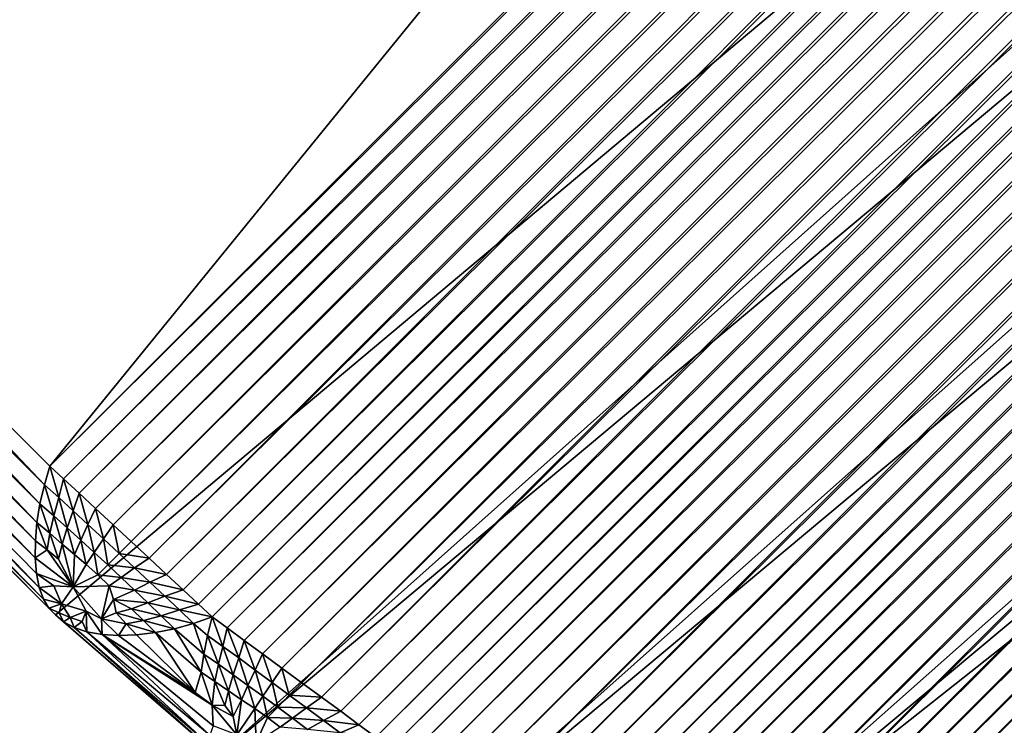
# Model space of a CAD drawing. Extents: x -0.3 to 0.3, y -0.266 to 0.266.
# Tile 4 of 256: x -0.24151 to -0.23453, y -0.25848 to -0.25348. Entities that reach past the tile are written whole.
import ezdxf

# ---------------------------------------------------------------- set-up
doc = ezdxf.new("R2010")
doc.units = 0

msp = doc.modelspace()

# ---------------------------------------------------------------- linework, layer by layer
for points in [[(-0.2137766, -0.2228626), (-0.2444295, -0.2535155), (-0.2445197, -0.2534184, 0.0000007)], [(-0.2412978, -0.2566472), (-0.2444295, -0.2535155), (-0.2137766, -0.2228626)], [(-0.2412978, -0.2566472), (-0.2137766, -0.2228626), (-0.2106448, -0.2259943)], [(-0.2033103, -0.2258681, 0.5775), (-0.2454828, -0.2534759, 0.0007829), (-0.241259, -0.2577014, 0.000783)], [(-0.2033103, -0.2258681, 0.5775), (-0.241259, -0.2577014, 0.000783), (-0.2401044, -0.258702, 0.0008872)], [(-0.2033103, -0.2258681, 0.5775), (-0.2401044, -0.258702, 0.0008872), (-0.2021311, -0.2269037, 0.5774854)], [(-0.2412978, -0.2566472), (-0.2106448, -0.2259943), (-0.2105539, -0.2260907, 0.0000007)], [(-0.2412978, -0.2566472), (-0.2105539, -0.2260907, 0.0000007), (-0.2412007, -0.2567375, 0.0000007)], [(-0.2412007, -0.2567375, 0.0000007), (-0.2105539, -0.2260907, 0.0000007), (-0.210452, -0.2261988, 0.0000025)], [(-0.2412007, -0.2567375, 0.0000007), (-0.210452, -0.2261988, 0.0000025), (-0.2410918, -0.2568386, 0.0000025)], [(-0.2410918, -0.2568386, 0.0000025), (-0.210452, -0.2261988, 0.0000025), (-0.2103415, -0.2263158, 0.0000056)], [(-0.2410918, -0.2568386, 0.0000025), (-0.2103415, -0.2263158, 0.0000056), (-0.2409738, -0.2569482, 0.0000056)], [(-0.2409738, -0.2569482, 0.0000056), (-0.2103415, -0.2263158, 0.0000056), (-0.2102253, -0.226439, 0.0000098)], [(-0.2409738, -0.2569482, 0.0000056), (-0.2102253, -0.226439, 0.0000098), (-0.2408497, -0.2570634, 0.0000099)], [(-0.2408497, -0.2570634, 0.0000099), (-0.2102253, -0.226439, 0.0000098), (-0.2101062, -0.2265653, 0.000015)], [(-0.2408497, -0.2570634, 0.0000099), (-0.2101062, -0.2265653, 0.000015), (-0.2407225, -0.2571816, 0.000015)], [(-0.2407225, -0.2571816, 0.000015), (-0.2101062, -0.2265653, 0.000015), (-0.2099871, -0.2266916, 0.0000212)], [(-0.2407225, -0.2571816, 0.000015), (-0.2099871, -0.2266916, 0.0000212), (-0.2405953, -0.2572998, 0.0000212)], [(-0.2405953, -0.2572998, 0.0000212), (-0.2099871, -0.2266916, 0.0000212), (-0.2098709, -0.2268148, 0.000028)], [(-0.2405953, -0.2572998, 0.0000212), (-0.2098709, -0.2268148, 0.000028), (-0.2404712, -0.2574151, 0.0000281)], [(-0.2404712, -0.2574151, 0.0000281), (-0.2098709, -0.2268148, 0.000028), (-0.2097606, -0.2269317, 0.0000355)], [(-0.2021311, -0.2269037, 0.5774854), (-0.2401044, -0.258702, 0.0008872), (-0.2388232, -0.2595364, 0.0011957)], [(-0.2021311, -0.2269037, 0.5774854), (-0.2388232, -0.2595364, 0.0011957), (-0.2008284, -0.2277777, 0.5774418)], [(-0.2404712, -0.2574151, 0.0000281), (-0.2097606, -0.2269317, 0.0000355), (-0.2403534, -0.2575245, 0.0000355)], [(-0.2403534, -0.2575245, 0.0000355), (-0.2097606, -0.2269317, 0.0000355), (-0.2096588, -0.2270397, 0.0000433)], [(-0.2403534, -0.2575245, 0.0000355), (-0.2096588, -0.2270397, 0.0000433), (-0.2402447, -0.2576255, 0.0000433)], [(-0.2402447, -0.2576255, 0.0000433), (-0.2096588, -0.2270397, 0.0000433), (-0.209568, -0.2271359, 0.0000513)], [(-0.2402447, -0.2576255, 0.0000433), (-0.209568, -0.2271359, 0.0000513), (-0.2401477, -0.2577156, 0.0000513)], [(-0.2094858, -0.2272404, 0.0000613), (-0.2401477, -0.2577156, 0.0000513), (-0.209568, -0.2271359, 0.0000513)], [(-0.2094858, -0.2272404, 0.0000613), (-0.2400402, -0.2577948, 0.0000613), (-0.2401477, -0.2577156, 0.0000513)], [(-0.2093938, -0.2273574, 0.0000747), (-0.2400402, -0.2577948, 0.0000613), (-0.2094858, -0.2272404, 0.0000613)], [(-0.2093938, -0.2273574, 0.0000747), (-0.2399198, -0.2578834, 0.0000747), (-0.2400402, -0.2577948, 0.0000613)], [(-0.2092944, -0.227484, 0.0000914), (-0.2399198, -0.2578834, 0.0000747), (-0.2093938, -0.2273574, 0.0000747)], [(-0.2092944, -0.227484, 0.0000914), (-0.2397895, -0.2579792, 0.0000914), (-0.2399198, -0.2578834, 0.0000747)], [(-0.2091899, -0.2276171, 0.0001108), (-0.2397895, -0.2579792, 0.0000914), (-0.2092944, -0.227484, 0.0000914)], [(-0.2091899, -0.2276171, 0.0001108), (-0.2396526, -0.2580798, 0.0001107), (-0.2397895, -0.2579792, 0.0000914)], [(-0.2090829, -0.2277533, 0.0001324), (-0.2396526, -0.2580798, 0.0001107), (-0.2091899, -0.2276171, 0.0001108)], [(-0.2090829, -0.2277533, 0.0001324), (-0.2395124, -0.2581828, 0.0001324), (-0.2396526, -0.2580798, 0.0001107)], [(-0.2089761, -0.2278894, 0.000156), (-0.2395124, -0.2581828, 0.0001324), (-0.2090829, -0.2277533, 0.0001324)], [(-0.2008284, -0.2277777, 0.5774418), (-0.2388232, -0.2595364, 0.0011957), (-0.2374159, -0.2602003, 0.0017095)], [(-0.2008284, -0.2277777, 0.5774418), (-0.2374159, -0.2602003, 0.0017095), (-0.1994247, -0.2284753, 0.57737)], [(-0.2089761, -0.2278894, 0.000156), (-0.2393724, -0.2582857, 0.000156), (-0.2395124, -0.2581828, 0.0001324)], [(-0.2088721, -0.228022, 0.0001807), (-0.2393724, -0.2582857, 0.000156), (-0.2089761, -0.2278894, 0.000156)], [(-0.2088721, -0.228022, 0.0001807), (-0.239236, -0.2583858, 0.0001807), (-0.2393724, -0.2582857, 0.000156)], [(-0.2087735, -0.2281478, 0.0002059), (-0.239236, -0.2583858, 0.0001807), (-0.2088721, -0.228022, 0.0001807)], [(-0.2087735, -0.2281478, 0.0002059), (-0.2391066, -0.2584808, 0.0002059), (-0.239236, -0.2583858, 0.0001807)], [(-0.2086826, -0.2282636, 0.0002311), (-0.2391066, -0.2584808, 0.0002059), (-0.2087735, -0.2281478, 0.0002059)], [(-0.2086826, -0.2282636, 0.0002311), (-0.2389873, -0.2585683, 0.0002311), (-0.2391066, -0.2584808, 0.0002059)], [(-0.2086009, -0.228368, 0.0002559), (-0.2389873, -0.2585683, 0.0002311), (-0.2086826, -0.2282636, 0.0002311)], [(-0.2086009, -0.228368, 0.0002559), (-0.2388798, -0.258647, 0.0002559), (-0.2389873, -0.2585683, 0.0002311)], [(-0.2085313, -0.2284818, 0.0002831), (-0.2388798, -0.258647, 0.0002559), (-0.2086009, -0.228368, 0.0002559)], [(-0.2085313, -0.2284818, 0.0002831), (-0.2387602, -0.2587106, 0.000283), (-0.2388798, -0.258647, 0.0002559)], [(-0.2084537, -0.2286089, 0.0003155), (-0.2387602, -0.2587106, 0.000283), (-0.2085313, -0.2284818, 0.0002831)], [(-0.1979439, -0.2289844, 0.5772712), (-0.1994247, -0.2284753, 0.57737), (-0.2374159, -0.2602003, 0.0017095)], [(-0.2084537, -0.2286089, 0.0003155), (-0.2386265, -0.2587816, 0.0003155), (-0.2387602, -0.2587106, 0.000283)], [(-0.20837, -0.2287462, 0.0003529), (-0.2386265, -0.2587816, 0.0003155), (-0.2084537, -0.2286089, 0.0003155)], [(-0.20837, -0.2287462, 0.0003529), (-0.2384819, -0.2588581, 0.0003529), (-0.2386265, -0.2587816, 0.0003155)], [(-0.2082823, -0.2288904, 0.000394), (-0.2384819, -0.2588581, 0.0003529), (-0.20837, -0.2287462, 0.0003529)], [(-0.2082823, -0.2288904, 0.000394), (-0.2383302, -0.2589383, 0.000394), (-0.2384819, -0.2588581, 0.0003529)], [(-0.2081926, -0.229038, 0.0004379), (-0.2383302, -0.2589383, 0.000394), (-0.2082823, -0.2288904, 0.000394)], [(-0.2374159, -0.2602003, 0.0017095), (-0.2352467, -0.2608331, 0.0023385), (-0.1979439, -0.2289844, 0.5772712)], [(-0.1979439, -0.2289844, 0.5772712), (-0.2352467, -0.2608331, 0.0023385), (-0.2342118, -0.2610283, 0.0024797)], [(-0.2081926, -0.229038, 0.0004379), (-0.2381749, -0.2590202, 0.0004378), (-0.2383302, -0.2589383, 0.000394)], [(-0.2081033, -0.2291851, 0.0004836), (-0.2381749, -0.2590202, 0.0004378), (-0.2081926, -0.229038, 0.0004379)], [(-0.2081033, -0.2291851, 0.0004836), (-0.2380199, -0.2591017, 0.0004835), (-0.2381749, -0.2590202, 0.0004378)], [(-0.2080165, -0.2293283, 0.0005298), (-0.2380199, -0.2591017, 0.0004835), (-0.2081033, -0.2291851, 0.0004836)], [(-0.2080165, -0.2293283, 0.0005298), (-0.2378691, -0.259181, 0.0005298), (-0.2380199, -0.2591017, 0.0004835)], [(-0.2079344, -0.2294641, 0.0005754), (-0.2378691, -0.259181, 0.0005298), (-0.2080165, -0.2293283, 0.0005298)], [(-0.2079344, -0.2294641, 0.0005754), (-0.2377262, -0.2592559, 0.0005754), (-0.2378691, -0.259181, 0.0005298)], [(-0.207859, -0.2295891, 0.0006195), (-0.2377262, -0.2592559, 0.0005754), (-0.2079344, -0.2294641, 0.0005754)], [(-0.207859, -0.2295891, 0.0006195), (-0.2375946, -0.2593247, 0.0006195), (-0.2377262, -0.2592559, 0.0005754)], [(-0.2077907, -0.2297025, 0.0006616), (-0.2375946, -0.2593247, 0.0006195), (-0.207859, -0.2295891, 0.0006195)], [(-0.2077907, -0.2297025, 0.0006616), (-0.2374751, -0.2593868, 0.0006616), (-0.2375946, -0.2593247, 0.0006195)], [(-0.2077349, -0.2298234, 0.0007054), (-0.2374751, -0.2593868, 0.0006616), (-0.2077907, -0.2297025, 0.0006616)], [(-0.2077349, -0.2298234, 0.0007054), (-0.2373455, -0.2594341, 0.0007054), (-0.2374751, -0.2593868, 0.0006616)], [(-0.2076728, -0.2299583, 0.0007564), (-0.2373455, -0.2594341, 0.0007054), (-0.2077349, -0.2298234, 0.0007054)], [(-0.2076728, -0.2299583, 0.0007564), (-0.2372009, -0.2594864, 0.0007564), (-0.2373455, -0.2594341, 0.0007054)], [(-0.2076061, -0.230104, 0.0008137), (-0.2372009, -0.2594864, 0.0007564), (-0.2076728, -0.2299583, 0.0007564)], [(-0.2076061, -0.230104, 0.0008137), (-0.2370448, -0.2595426, 0.0008137), (-0.2372009, -0.2594864, 0.0007564)], [(-0.2075365, -0.2302568, 0.0008758), (-0.2370448, -0.2595426, 0.0008137), (-0.2076061, -0.230104, 0.0008137)], [(-0.2075365, -0.2302568, 0.0008758), (-0.2368809, -0.2596012, 0.0008758), (-0.2370448, -0.2595426, 0.0008137)], [(-0.2074655, -0.2304129, 0.0009411), (-0.2368809, -0.2596012, 0.0008758), (-0.2075365, -0.2302568, 0.0008758)], [(-0.2074655, -0.2304129, 0.0009411), (-0.2367134, -0.2596608, 0.000941), (-0.2368809, -0.2596012, 0.0008758)], [(-0.2073951, -0.2305685, 0.0010082), (-0.2367134, -0.2596608, 0.000941), (-0.2074655, -0.2304129, 0.0009411)], [(-0.2073951, -0.2305685, 0.0010082), (-0.2365465, -0.2597199, 0.0010082), (-0.2367134, -0.2596608, 0.000941)], [(-0.2073268, -0.2307199, 0.001075), (-0.2365465, -0.2597199, 0.0010082), (-0.2073951, -0.2305685, 0.0010082)], [(-0.2073268, -0.2307199, 0.001075), (-0.236384, -0.2597771, 0.001075), (-0.2365465, -0.2597199, 0.0010082)], [(-0.2072625, -0.2308632, 0.0011404), (-0.236384, -0.2597771, 0.001075), (-0.2073268, -0.2307199, 0.001075)], [(-0.2072625, -0.2308632, 0.0011404), (-0.2362302, -0.2598309, 0.0011404), (-0.236384, -0.2597771, 0.001075)], [(-0.2072037, -0.2309949, 0.0012025), (-0.2362302, -0.2598309, 0.0011404), (-0.2072625, -0.2308632, 0.0011404)], [(-0.2072037, -0.2309949, 0.0012025), (-0.2360888, -0.2598801, 0.0012025), (-0.2362302, -0.2598309, 0.0011404)], [(-0.2071503, -0.2311154, 0.0012614), (-0.2360888, -0.2598801, 0.0012025), (-0.2072037, -0.2309949, 0.0012025)], [(-0.2071503, -0.2311154, 0.0012614), (-0.2359594, -0.2599245, 0.0012614), (-0.2360888, -0.2598801, 0.0012025)], [(-0.2070106, -0.2311389, 0.0013247), (-0.2359594, -0.2599245, 0.0012614), (-0.2071503, -0.2311154, 0.0012614)], [(-0.2070106, -0.2311389, 0.0013247), (-0.2359291, -0.2600578, 0.0013245), (-0.2359594, -0.2599245, 0.0012614)], [(-0.20687, -0.2311721, 0.0014048), (-0.2359291, -0.2600578, 0.0013245), (-0.2070106, -0.2311389, 0.0013247)], [(-0.20687, -0.2311721, 0.0014048), (-0.2358856, -0.2601893, 0.0014041), (-0.2359291, -0.2600578, 0.0013245)], [(-0.2067322, -0.2312143, 0.0014995), (-0.2358856, -0.2601893, 0.0014041), (-0.20687, -0.2311721, 0.0014048)], [(-0.2067322, -0.2312143, 0.0014995), (-0.2358301, -0.2603158, 0.0014982), (-0.2358856, -0.2601893, 0.0014041)], [(-0.2066003, -0.2312644, 0.0016069), (-0.2358301, -0.2603158, 0.0014982), (-0.2067322, -0.2312143, 0.0014995)], [(-0.2066003, -0.2312644, 0.0016069), (-0.2357639, -0.2604341, 0.0016044), (-0.2358301, -0.2603158, 0.0014982)], [(-0.2064777, -0.2313212, 0.0017241), (-0.2357639, -0.2604341, 0.0016044), (-0.2066003, -0.2312644, 0.0016069)], [(-0.2064777, -0.2313212, 0.0017241), (-0.2356887, -0.2605414, 0.0017202), (-0.2357639, -0.2604341, 0.0016044)], [(-0.2063674, -0.2313832, 0.0018481), (-0.2356887, -0.2605414, 0.0017202), (-0.2064777, -0.2313212, 0.0017241)], [(-0.2063674, -0.2313832, 0.0018481), (-0.2356063, -0.2606351, 0.0018427), (-0.2356887, -0.2605414, 0.0017202)], [(-0.2062721, -0.2314491, 0.0019761), (-0.2356063, -0.2606351, 0.0018427), (-0.2063674, -0.2313832, 0.0018481)], [(-0.2062721, -0.2314491, 0.0019761), (-0.2355186, -0.2607128, 0.0019689), (-0.2356063, -0.2606351, 0.0018427)], [(-0.2061942, -0.2315169, 0.0021046), (-0.2355186, -0.2607128, 0.0019689), (-0.2062721, -0.2314491, 0.0019761)], [(-0.2061942, -0.2315169, 0.0021046), (-0.2354558, -0.2607713, 0.0021356), (-0.2355186, -0.2607128, 0.0019689)], [(-0.2061356, -0.2315853, 0.0022309), (-0.2354558, -0.2607713, 0.0021356), (-0.2061942, -0.2315169, 0.0021046)], [(-0.2061356, -0.2315853, 0.0022309), (-0.2353611, -0.2608027, 0.002259), (-0.2354558, -0.2607713, 0.0021356)], [(-0.2060976, -0.2316525, 0.0023516), (-0.2353611, -0.2608027, 0.002259), (-0.2061356, -0.2315853, 0.0022309)], [(-0.2060976, -0.2316525, 0.0023516), (-0.2352467, -0.2608331, 0.0023385), (-0.2353611, -0.2608027, 0.002259)], [(-0.2352467, -0.2608331, 0.0023385), (-0.2060976, -0.2316525, 0.0023516), (-0.2058785, -0.2326951, 0.0024797)], [(-0.2352467, -0.2608331, 0.0023385), (-0.2058785, -0.2326951, 0.0024797), (-0.2342118, -0.2610283, 0.0024797)], [(-0.2454364, -0.2535222, 0.0006607), (-0.241259, -0.2577014, 0.000783), (-0.2454828, -0.2534759, 0.0007829)], [(-0.245372, -0.253561, 0.0005412), (-0.2413052, -0.2576548, 0.0006608), (-0.2454364, -0.2535222, 0.0006607)], [(-0.2454364, -0.2535222, 0.0006607), (-0.2413052, -0.2576548, 0.0006608), (-0.241259, -0.2577014, 0.000783)], [(-0.2453594, -0.2534983, 0.0004207), (-0.2413438, -0.2575903, 0.0005413), (-0.245372, -0.253561, 0.0005412)], [(-0.2450919, -0.2536423, 0.0002586), (-0.2413733, -0.2575078, 0.0004278), (-0.2453594, -0.2534983, 0.0004207)], [(-0.2453594, -0.2534983, 0.0004207), (-0.2413733, -0.2575078, 0.0004278), (-0.2413438, -0.2575903, 0.0005413)], [(-0.2444295, -0.2535155), (-0.2413374, -0.2567794, 0.0000105), (-0.2445617, -0.2535551, 0.0000105)], [(-0.2444295, -0.2535155), (-0.2412978, -0.2566472), (-0.2413374, -0.2567794, 0.0000105)], [(-0.245372, -0.253561, 0.0005412), (-0.2413438, -0.2575903, 0.0005413), (-0.2413052, -0.2576548, 0.0006608)], [(-0.2449915, -0.2535784, 0.0001461), (-0.2414029, -0.2572986, 0.0002294), (-0.2450919, -0.2536423, 0.0002586)], [(-0.2448295, -0.2536079, 0.0000858), (-0.2414015, -0.2571764, 0.0001503), (-0.2449915, -0.2535784, 0.0001461)], [(-0.2449915, -0.2535784, 0.0001461), (-0.2414015, -0.2571764, 0.0001503), (-0.2414029, -0.2572986, 0.0002294)], [(-0.2446961, -0.2535864, 0.0000389), (-0.2413902, -0.2570474, 0.0000858), (-0.2448295, -0.2536079, 0.0000858)], [(-0.2445617, -0.2535551, 0.0000105), (-0.2413687, -0.2569138, 0.0000389), (-0.2446961, -0.2535864, 0.0000389)], [(-0.2446961, -0.2535864, 0.0000389), (-0.2413687, -0.2569138, 0.0000389), (-0.2413902, -0.2570474, 0.0000858)], [(-0.2445617, -0.2535551, 0.0000105), (-0.2413374, -0.2567794, 0.0000105), (-0.2413687, -0.2569138, 0.0000389)], [(-0.2450919, -0.2536423, 0.0002586), (-0.2413929, -0.2574095, 0.0003234), (-0.2413733, -0.2575078, 0.0004278)], [(-0.2450919, -0.2536423, 0.0002586), (-0.2414029, -0.2572986, 0.0002294), (-0.2413929, -0.2574095, 0.0003234)], [(-0.2448295, -0.2536079, 0.0000858), (-0.2413902, -0.2570474, 0.0000858), (-0.2414015, -0.2571764, 0.0001503)], [(-0.2412978, -0.2566472), (-0.241236, -0.25687, 0.000024), (-0.2413374, -0.2567794, 0.0000105)], [(-0.2412978, -0.2566472), (-0.2412007, -0.2567375, 0.0000007), (-0.241236, -0.25687, 0.000024)], [(-0.2413374, -0.2567794, 0.0000105), (-0.24127, -0.2569991, 0.0000536), (-0.2413687, -0.2569138, 0.0000389)], [(-0.2413374, -0.2567794, 0.0000105), (-0.241236, -0.25687, 0.000024), (-0.24127, -0.2569991, 0.0000536)], [(-0.2412007, -0.2567375, 0.0000007), (-0.2411339, -0.2569641, 0.0000292), (-0.241236, -0.25687, 0.000024)], [(-0.2412007, -0.2567375, 0.0000007), (-0.2410918, -0.2568386, 0.0000025), (-0.2411339, -0.2569641, 0.0000292)], [(-0.241236, -0.25687, 0.000024), (-0.2411747, -0.2570855, 0.0000586), (-0.24127, -0.2569991, 0.0000536)], [(-0.241236, -0.25687, 0.000024), (-0.2411339, -0.2569641, 0.0000292), (-0.2411747, -0.2570855, 0.0000586)], [(-0.2410918, -0.2568386, 0.0000025), (-0.2410284, -0.2570621, 0.0000316), (-0.2411339, -0.2569641, 0.0000292)], [(-0.2410918, -0.2568386, 0.0000025), (-0.2409738, -0.2569482, 0.0000056), (-0.2410284, -0.2570621, 0.0000316)], [(-0.2413687, -0.2569138, 0.0000389), (-0.2412988, -0.2571234, 0.0000935), (-0.2413902, -0.2570474, 0.0000858)], [(-0.2413687, -0.2569138, 0.0000389), (-0.24127, -0.2569991, 0.0000536), (-0.2412988, -0.2571234, 0.0000935)], [(-0.24127, -0.2569991, 0.0000536), (-0.2412109, -0.2571998, 0.0000935), (-0.2412988, -0.2571234, 0.0000935)], [(-0.24127, -0.2569991, 0.0000536), (-0.2411747, -0.2570855, 0.0000586), (-0.2412109, -0.2571998, 0.0000935)], [(-0.2411339, -0.2569641, 0.0000292), (-0.2410799, -0.2571721, 0.0000592), (-0.2411747, -0.2570855, 0.0000586)], [(-0.2411339, -0.2569641, 0.0000292), (-0.2410284, -0.2570621, 0.0000316), (-0.2410799, -0.2571721, 0.0000592)], [(-0.2409738, -0.2569482, 0.0000056), (-0.240919, -0.2571636, 0.0000343), (-0.2410284, -0.2570621, 0.0000316)], [(-0.2409738, -0.2569482, 0.0000056), (-0.2408497, -0.2570634, 0.0000099), (-0.240919, -0.2571636, 0.0000343)], [(-0.2413902, -0.2570474, 0.0000858), (-0.2413183, -0.2572418, 0.0001453), (-0.2414015, -0.2571764, 0.0001503)], [(-0.2413902, -0.2570474, 0.0000858), (-0.2412988, -0.2571234, 0.0000935), (-0.2413183, -0.2572418, 0.0001453)], [(-0.2410284, -0.2570621, 0.0000316), (-0.2409838, -0.2572594, 0.00006), (-0.2410799, -0.2571721, 0.0000592)], [(-0.2410284, -0.2570621, 0.0000316), (-0.240919, -0.2571636, 0.0000343), (-0.2409838, -0.2572594, 0.00006)], [(-0.2408497, -0.2570634, 0.0000099), (-0.2408079, -0.2572668, 0.0000383), (-0.240919, -0.2571636, 0.0000343)], [(-0.2408497, -0.2570634, 0.0000099), (-0.2407225, -0.2571816, 0.000015), (-0.2408079, -0.2572668, 0.0000383)], [(-0.2412988, -0.2571234, 0.0000935), (-0.2412372, -0.2573062, 0.0001361), (-0.2413183, -0.2572418, 0.0001453)], [(-0.2412988, -0.2571234, 0.0000935), (-0.2412109, -0.2571998, 0.0000935), (-0.2412372, -0.2573062, 0.0001361)], [(-0.2411747, -0.2570855, 0.0000586), (-0.2411248, -0.2572733, 0.0000902), (-0.2412109, -0.2571998, 0.0000935)], [(-0.2411747, -0.2570855, 0.0000586), (-0.2410799, -0.2571721, 0.0000592), (-0.2411248, -0.2572733, 0.0000902)], [(-0.2414015, -0.2571764, 0.0001503), (-0.2413183, -0.2572418, 0.0001453), (-0.2414029, -0.2572986, 0.0002294)], [(-0.2412109, -0.2571998, 0.0000935), (-0.2411336, -0.2575027, 0.0001746), (-0.2412372, -0.2573062, 0.0001361)], [(-0.2412109, -0.2571998, 0.0000935), (-0.2411248, -0.2572733, 0.0000902), (-0.2411336, -0.2575027, 0.0001746)], [(-0.2410799, -0.2571721, 0.0000592), (-0.2410399, -0.2573451, 0.0000879), (-0.2411248, -0.2572733, 0.0000902)], [(-0.2410799, -0.2571721, 0.0000592), (-0.2409838, -0.2572594, 0.00006), (-0.2410399, -0.2573451, 0.0000879)], [(-0.240919, -0.2571636, 0.0000343), (-0.2408878, -0.2573475, 0.0000625), (-0.2409838, -0.2572594, 0.00006)], [(-0.240919, -0.2571636, 0.0000343), (-0.2408079, -0.2572668, 0.0000383), (-0.2408878, -0.2573475, 0.0000625)], [(-0.2405953, -0.2572998, 0.0000212), (-0.2408079, -0.2572668, 0.0000383), (-0.2407225, -0.2571816, 0.000015)], [(-0.2413183, -0.2572418, 0.0001453), (-0.2411336, -0.2575027, 0.0001746), (-0.2414029, -0.2572986, 0.0002294)], [(-0.2413183, -0.2572418, 0.0001453), (-0.2412372, -0.2573062, 0.0001361), (-0.2411336, -0.2575027, 0.0001746)], [(-0.2411248, -0.2572733, 0.0000902), (-0.2410399, -0.2573451, 0.0000879), (-0.2411336, -0.2575027, 0.0001746)], [(-0.2409838, -0.2572594, 0.00006), (-0.2409573, -0.2574181, 0.0000885), (-0.2410399, -0.2573451, 0.0000879)], [(-0.2409838, -0.2572594, 0.00006), (-0.2408878, -0.2573475, 0.0000625), (-0.2409573, -0.2574181, 0.0000885)], [(-0.2406973, -0.2573696, 0.0000443), (-0.2408878, -0.2573475, 0.0000625), (-0.2408079, -0.2572668, 0.0000383)], [(-0.2405953, -0.2572998, 0.0000212), (-0.2406973, -0.2573696, 0.0000443), (-0.2408079, -0.2572668, 0.0000383)], [(-0.2413929, -0.2574095, 0.0003234), (-0.2414029, -0.2572986, 0.0002294), (-0.2411336, -0.2575027, 0.0001746)], [(-0.2410399, -0.2573451, 0.0000879), (-0.2409573, -0.2574181, 0.0000885), (-0.2411336, -0.2575027, 0.0001746)], [(-0.240793, -0.2574368, 0.0000685), (-0.2409573, -0.2574181, 0.0000885), (-0.2408878, -0.2573475, 0.0000625)], [(-0.2406973, -0.2573696, 0.0000443), (-0.240793, -0.2574368, 0.0000685), (-0.2408878, -0.2573475, 0.0000625)], [(-0.2404712, -0.2574151, 0.0000281), (-0.2406973, -0.2573696, 0.0000443), (-0.2405953, -0.2572998, 0.0000212)], [(-0.2413733, -0.2575078, 0.0004278), (-0.2413929, -0.2574095, 0.0003234), (-0.241271, -0.2574973, 0.0002844)], [(-0.2413929, -0.2574095, 0.0003234), (-0.2411336, -0.2575027, 0.0001746), (-0.241271, -0.2574973, 0.0002844)], [(-0.2408785, -0.2574952, 0.000095), (-0.2411336, -0.2575027, 0.0001746), (-0.2409573, -0.2574181, 0.0000885)], [(-0.240793, -0.2574368, 0.0000685), (-0.2408785, -0.2574952, 0.000095), (-0.2409573, -0.2574181, 0.0000885)], [(-0.2405884, -0.2574711, 0.000051), (-0.240793, -0.2574368, 0.0000685), (-0.2406973, -0.2573696, 0.0000443)], [(-0.2404712, -0.2574151, 0.0000281), (-0.2405884, -0.2574711, 0.000051), (-0.2406973, -0.2573696, 0.0000443)], [(-0.2403534, -0.2575245, 0.0000355), (-0.2405884, -0.2574711, 0.000051), (-0.2404712, -0.2574151, 0.0000281)], [(-0.2413733, -0.2575078, 0.0004278), (-0.241271, -0.2574973, 0.0002844), (-0.2412171, -0.2576241, 0.0003929)], [(-0.2412171, -0.2576241, 0.0003929), (-0.241271, -0.2574973, 0.0002844), (-0.2411336, -0.2575027, 0.0001746)], [(-0.2412171, -0.2576241, 0.0003929), (-0.2411336, -0.2575027, 0.0001746), (-0.2410409, -0.2576747, 0.0002585)], [(-0.2409312, -0.2577312, 0.0002295), (-0.2411336, -0.2575027, 0.0001746), (-0.2408785, -0.2574952, 0.000095)], [(-0.2409312, -0.2577312, 0.0002295), (-0.2410409, -0.2576747, 0.0002585), (-0.2411336, -0.2575027, 0.0001746)], [(-0.2408785, -0.2574952, 0.000095), (-0.2408468, -0.2575933, 0.0001207), (-0.2409312, -0.2577312, 0.0002295)], [(-0.2406988, -0.2575266, 0.0000756), (-0.2408785, -0.2574952, 0.000095), (-0.240793, -0.2574368, 0.0000685)], [(-0.2406988, -0.2575266, 0.0000756), (-0.2408468, -0.2575933, 0.0001207), (-0.2408785, -0.2574952, 0.000095)], [(-0.2405884, -0.2574711, 0.000051), (-0.2406988, -0.2575266, 0.0000756), (-0.240793, -0.2574368, 0.0000685)], [(-0.2404826, -0.2575703, 0.0000567), (-0.2406988, -0.2575266, 0.0000756), (-0.2405884, -0.2574711, 0.000051)], [(-0.2403534, -0.2575245, 0.0000355), (-0.2404826, -0.2575703, 0.0000567), (-0.2405884, -0.2574711, 0.000051)], [(-0.2413438, -0.2575903, 0.0005413), (-0.2413733, -0.2575078, 0.0004278), (-0.2412171, -0.2576241, 0.0003929)], [(-0.2406047, -0.2576171, 0.0000811), (-0.2408468, -0.2575933, 0.0001207), (-0.2406988, -0.2575266, 0.0000756)], [(-0.2404826, -0.2575703, 0.0000567), (-0.2406047, -0.2576171, 0.0000811), (-0.2406988, -0.2575266, 0.0000756)], [(-0.2403796, -0.2576674, 0.0000592), (-0.2406047, -0.2576171, 0.0000811), (-0.2404826, -0.2575703, 0.0000567)], [(-0.2402447, -0.2576255, 0.0000433), (-0.2404826, -0.2575703, 0.0000567), (-0.2403534, -0.2575245, 0.0000355)], [(-0.2402447, -0.2576255, 0.0000433), (-0.2403796, -0.2576674, 0.0000592), (-0.2404826, -0.2575703, 0.0000567)], [(-0.2413052, -0.2576548, 0.0006608), (-0.2413438, -0.2575903, 0.0005413), (-0.2412171, -0.2576241, 0.0003929)], [(-0.2413052, -0.2576548, 0.0006608), (-0.2412171, -0.2576241, 0.0003929), (-0.2412327, -0.2576873, 0.0005658)], [(-0.2412327, -0.2576873, 0.0005658), (-0.2412171, -0.2576241, 0.0003929), (-0.2411555, -0.2577197, 0.0004729)], [(-0.2411555, -0.2577197, 0.0004729), (-0.2412171, -0.2576241, 0.0003929), (-0.2410409, -0.2576747, 0.0002585)], [(-0.2408279, -0.2576874, 0.0001526), (-0.2409312, -0.2577312, 0.0002295), (-0.2408468, -0.2575933, 0.0001207)], [(-0.2406047, -0.2576171, 0.0000811), (-0.2407196, -0.2576582, 0.0001124), (-0.2408468, -0.2575933, 0.0001207)], [(-0.2407196, -0.2576582, 0.0001124), (-0.2408279, -0.2576874, 0.0001526), (-0.2408468, -0.2575933, 0.0001207)], [(-0.2405094, -0.2577088, 0.0000828), (-0.2407196, -0.2576582, 0.0001124), (-0.2406047, -0.2576171, 0.0000811)], [(-0.2403796, -0.2576674, 0.0000592), (-0.2405094, -0.2577088, 0.0000828), (-0.2406047, -0.2576171, 0.0000811)], [(-0.2401477, -0.2577156, 0.0000513), (-0.2403796, -0.2576674, 0.0000592), (-0.2402447, -0.2576255, 0.0000433)], [(-0.241259, -0.2577014, 0.000783), (-0.2413052, -0.2576548, 0.0006608), (-0.2412327, -0.2576873, 0.0005658)], [(-0.241259, -0.2577014, 0.000783), (-0.2412327, -0.2576873, 0.0005658), (-0.2412018, -0.2577508, 0.0006655)], [(-0.2401044, -0.258702, 0.0008872), (-0.241259, -0.2577014, 0.000783), (-0.2412018, -0.2577508, 0.0006655)], [(-0.2412018, -0.2577508, 0.0006655), (-0.2412327, -0.2576873, 0.0005658), (-0.2411555, -0.2577197, 0.0004729)], [(-0.2411555, -0.2577197, 0.0004729), (-0.2410409, -0.2576747, 0.0002585), (-0.2410701, -0.2577479, 0.0003842)], [(-0.2410353, -0.2578216, 0.0004434), (-0.2410701, -0.2577479, 0.0003842), (-0.2410409, -0.2576747, 0.0002585)], [(-0.2410353, -0.2578216, 0.0004434), (-0.2410409, -0.2576747, 0.0002585), (-0.2409287, -0.2578404, 0.0003446)], [(-0.2409287, -0.2578404, 0.0003446), (-0.2410409, -0.2576747, 0.0002585), (-0.2409312, -0.2577312, 0.0002295)], [(-0.2407566, -0.2577657, 0.0001675), (-0.2409312, -0.2577312, 0.0002295), (-0.2408279, -0.2576874, 0.0001526)], [(-0.2406354, -0.2577431, 0.0001185), (-0.2408279, -0.2576874, 0.0001526), (-0.2407196, -0.2576582, 0.0001124)], [(-0.2406354, -0.2577431, 0.0001185), (-0.2407566, -0.2577657, 0.0001675), (-0.2408279, -0.2576874, 0.0001526)], [(-0.2405094, -0.2577088, 0.0000828), (-0.2406354, -0.2577431, 0.0001185), (-0.2407196, -0.2576582, 0.0001124)], [(-0.240414, -0.2578005, 0.0000818), (-0.2406354, -0.2577431, 0.0001185), (-0.2405094, -0.2577088, 0.0000828)], [(-0.2402789, -0.2577626, 0.0000579), (-0.2405094, -0.2577088, 0.0000828), (-0.2403796, -0.2576674, 0.0000592)], [(-0.2402789, -0.2577626, 0.0000579), (-0.240414, -0.2578005, 0.0000818), (-0.2405094, -0.2577088, 0.0000828)], [(-0.2401477, -0.2577156, 0.0000513), (-0.2402789, -0.2577626, 0.0000579), (-0.2403796, -0.2576674, 0.0000592)], [(-0.2412018, -0.2577508, 0.0006655), (-0.2411555, -0.2577197, 0.0004729), (-0.2411271, -0.2577914, 0.0005513)], [(-0.2401044, -0.258702, 0.0008872), (-0.2412018, -0.2577508, 0.0006655), (-0.2401452, -0.2586665, 0.0007606)], [(-0.2401452, -0.2586665, 0.0007606), (-0.2412018, -0.2577508, 0.0006655), (-0.2411271, -0.2577914, 0.0005513)], [(-0.2411271, -0.2577914, 0.0005513), (-0.2411555, -0.2577197, 0.0004729), (-0.2410701, -0.2577479, 0.0003842)], [(-0.2411271, -0.2577914, 0.0005513), (-0.2410701, -0.2577479, 0.0003842), (-0.2410353, -0.2578216, 0.0004434)], [(-0.2409287, -0.2578404, 0.0003446), (-0.2409312, -0.2577312, 0.0002295), (-0.2408108, -0.2578484, 0.0002564)], [(-0.2407566, -0.2577657, 0.0001675), (-0.2408108, -0.2578484, 0.0002564), (-0.2409312, -0.2577312, 0.0002295)], [(-0.240683, -0.2578435, 0.0001829), (-0.2408108, -0.2578484, 0.0002564), (-0.2407566, -0.2577657, 0.0001675)], [(-0.2405499, -0.2578278, 0.0001239), (-0.2407566, -0.2577657, 0.0001675), (-0.2406354, -0.2577431, 0.0001185)], [(-0.2405499, -0.2578278, 0.0001239), (-0.240683, -0.2578435, 0.0001829), (-0.2407566, -0.2577657, 0.0001675)], [(-0.240414, -0.2578005, 0.0000818), (-0.2405499, -0.2578278, 0.0001239), (-0.2406354, -0.2577431, 0.0001185)], [(-0.2402075, -0.2579796, 0.0000999), (-0.240414, -0.2578005, 0.0000818), (-0.2402789, -0.2577626, 0.0000579)], [(-0.2401812, -0.2578473, 0.0000665), (-0.2402789, -0.2577626, 0.0000579), (-0.2401477, -0.2577156, 0.0000513)], [(-0.2402075, -0.2579796, 0.0000999), (-0.2402789, -0.2577626, 0.0000579), (-0.2401812, -0.2578473, 0.0000665)], [(-0.2401477, -0.2577156, 0.0000513), (-0.2400712, -0.2579256, 0.00009), (-0.2401812, -0.2578473, 0.0000665)], [(-0.2401477, -0.2577156, 0.0000513), (-0.2400402, -0.2577948, 0.0000613), (-0.2400712, -0.2579256, 0.00009)], [(-0.2401452, -0.2586665, 0.0007606), (-0.2411271, -0.2577914, 0.0005513), (-0.2401797, -0.2586125, 0.0006362)], [(-0.2401797, -0.2586125, 0.0006362), (-0.2411271, -0.2577914, 0.0005513), (-0.2410353, -0.2578216, 0.0004434)], [(-0.2401797, -0.2586125, 0.0006362), (-0.2410353, -0.2578216, 0.0004434), (-0.2401635, -0.2585554, 0.0004938)], [(-0.2401635, -0.2585554, 0.0004938), (-0.2410353, -0.2578216, 0.0004434), (-0.2409287, -0.2578404, 0.0003446)], [(-0.2401635, -0.2585554, 0.0004938), (-0.2409287, -0.2578404, 0.0003446), (-0.2401414, -0.2584889, 0.0003774)], [(-0.2401477, -0.2583421, 0.0002604), (-0.2401414, -0.2584889, 0.0003774), (-0.2409287, -0.2578404, 0.0003446)], [(-0.2409287, -0.2578404, 0.0003446), (-0.2408108, -0.2578484, 0.0002564), (-0.2402677, -0.2582516, 0.0002542)], [(-0.2409287, -0.2578404, 0.0003446), (-0.2402677, -0.2582516, 0.0002542), (-0.2401477, -0.2583421, 0.0002604)], [(-0.2402677, -0.2582516, 0.0002542), (-0.2408108, -0.2578484, 0.0002564), (-0.240683, -0.2578435, 0.0001829)], [(-0.2402677, -0.2582516, 0.0002542), (-0.240683, -0.2578435, 0.0001829), (-0.2405499, -0.2578278, 0.0001239)], [(-0.2402252, -0.2581093, 0.0001524), (-0.2405499, -0.2578278, 0.0001239), (-0.240414, -0.2578005, 0.0000818)], [(-0.2402677, -0.2582516, 0.0002542), (-0.2405499, -0.2578278, 0.0001239), (-0.2402252, -0.2581093, 0.0001524)], [(-0.2402252, -0.2581093, 0.0001524), (-0.240414, -0.2578005, 0.0000818), (-0.2402075, -0.2579796, 0.0000999)], [(-0.2401812, -0.2578473, 0.0000665), (-0.2401016, -0.2580526, 0.0001246), (-0.2402075, -0.2579796, 0.0000999)], [(-0.2401812, -0.2578473, 0.0000665), (-0.2400712, -0.2579256, 0.00009), (-0.2401016, -0.2580526, 0.0001246)], [(-0.2400402, -0.2577948, 0.0000613), (-0.2399595, -0.2580075, 0.0001061), (-0.2400712, -0.2579256, 0.00009)], [(-0.2400402, -0.2577948, 0.0000613), (-0.2399198, -0.2578834, 0.0000747), (-0.2399595, -0.2580075, 0.0001061)], [(-0.2399198, -0.2578834, 0.0000747), (-0.2398435, -0.2580932, 0.0001205), (-0.2399595, -0.2580075, 0.0001061)], [(-0.2399198, -0.2578834, 0.0000747), (-0.2397895, -0.2579792, 0.0000914), (-0.2398435, -0.2580932, 0.0001205)], [(-0.2402075, -0.2579796, 0.0000999), (-0.2401275, -0.2581742, 0.0001695), (-0.2402252, -0.2581093, 0.0001524)], [(-0.2402075, -0.2579796, 0.0000999), (-0.2401016, -0.2580526, 0.0001246), (-0.2401275, -0.2581742, 0.0001695)], [(-0.2400712, -0.2579256, 0.00009), (-0.2399982, -0.2581275, 0.0001398), (-0.2401016, -0.2580526, 0.0001246)], [(-0.2400712, -0.2579256, 0.00009), (-0.2399595, -0.2580075, 0.0001061), (-0.2399982, -0.2581275, 0.0001398)], [(-0.2397895, -0.2579792, 0.0000914), (-0.2397231, -0.2581819, 0.0001366), (-0.2398435, -0.2580932, 0.0001205)], [(-0.2397895, -0.2579792, 0.0000914), (-0.2396526, -0.2580798, 0.0001107), (-0.2397231, -0.2581819, 0.0001366)], [(-0.2401016, -0.2580526, 0.0001246), (-0.2400325, -0.2582401, 0.0001788), (-0.2401275, -0.2581742, 0.0001695)], [(-0.2401016, -0.2580526, 0.0001246), (-0.2399982, -0.2581275, 0.0001398), (-0.2400325, -0.2582401, 0.0001788)], [(-0.2399595, -0.2580075, 0.0001061), (-0.2398945, -0.258203, 0.0001513), (-0.2399982, -0.2581275, 0.0001398)], [(-0.2399595, -0.2580075, 0.0001061), (-0.2398435, -0.2580932, 0.0001205), (-0.2398945, -0.258203, 0.0001513)], [(-0.2402252, -0.2581093, 0.0001524), (-0.2401477, -0.2583421, 0.0002604), (-0.2402677, -0.2582516, 0.0002542)], [(-0.2402252, -0.2581093, 0.0001524), (-0.2401275, -0.2581742, 0.0001695), (-0.2401477, -0.2583421, 0.0002604)], [(-0.2399982, -0.2581275, 0.0001398), (-0.2399388, -0.2583039, 0.0001853), (-0.2400325, -0.2582401, 0.0001788)], [(-0.2399982, -0.2581275, 0.0001398), (-0.2398945, -0.258203, 0.0001513), (-0.2399388, -0.2583039, 0.0001853)], [(-0.2398435, -0.2580932, 0.0001205), (-0.2397889, -0.2582792, 0.0001637), (-0.2398945, -0.258203, 0.0001513)], [(-0.2398435, -0.2580932, 0.0001205), (-0.2397231, -0.2581819, 0.0001366), (-0.2397889, -0.2582792, 0.0001637)], [(-0.2396526, -0.2580798, 0.0001107), (-0.2396004, -0.2582719, 0.0001551), (-0.2397231, -0.2581819, 0.0001366)], [(-0.2396526, -0.2580798, 0.0001107), (-0.2395124, -0.2581828, 0.0001324), (-0.2396004, -0.2582719, 0.0001551)], [(-0.2401275, -0.2581742, 0.0001695), (-0.2400571, -0.2583441, 0.0002257), (-0.2401477, -0.2583421, 0.0002604)], [(-0.2401275, -0.2581742, 0.0001695), (-0.2400325, -0.2582401, 0.0001788), (-0.2400571, -0.2583441, 0.0002257)], [(-0.2397231, -0.2581819, 0.0001366), (-0.2396826, -0.2583564, 0.0001787), (-0.2397889, -0.2582792, 0.0001637)], [(-0.2397231, -0.2581819, 0.0001366), (-0.2396004, -0.2582719, 0.0001551), (-0.2396826, -0.2583564, 0.0001787)], [(-0.2393724, -0.2582857, 0.000156), (-0.2396004, -0.2582719, 0.0001551), (-0.2395124, -0.2581828, 0.0001324)], [(-0.2400325, -0.2582401, 0.0001788), (-0.2399993, -0.2584232, 0.0002506), (-0.2400571, -0.2583441, 0.0002257)], [(-0.2400325, -0.2582401, 0.0001788), (-0.2399388, -0.2583039, 0.0001853), (-0.2399993, -0.2584232, 0.0002506)], [(-0.2398945, -0.258203, 0.0001513), (-0.2398455, -0.2583663, 0.000193), (-0.2399388, -0.2583039, 0.0001853)], [(-0.2398945, -0.258203, 0.0001513), (-0.2397889, -0.2582792, 0.0001637), (-0.2398455, -0.2583663, 0.000193)], [(-0.2399388, -0.2583039, 0.0001853), (-0.2399728, -0.2585531, 0.0003321), (-0.2399993, -0.2584232, 0.0002506)], [(-0.2399388, -0.2583039, 0.0001853), (-0.2398455, -0.2583663, 0.000193), (-0.2399728, -0.2585531, 0.0003321)], [(-0.2397889, -0.2582792, 0.0001637), (-0.239754, -0.2584301, 0.0002044), (-0.2398455, -0.2583663, 0.000193)], [(-0.2397889, -0.2582792, 0.0001637), (-0.2396826, -0.2583564, 0.0001787), (-0.239754, -0.2584301, 0.0002044)], [(-0.2394779, -0.2583618, 0.0001765), (-0.2396826, -0.2583564, 0.0001787), (-0.2396004, -0.2582719, 0.0001551)], [(-0.2393724, -0.2582857, 0.000156), (-0.2394779, -0.2583618, 0.0001765), (-0.2396004, -0.2582719, 0.0001551)], [(-0.239236, -0.2583858, 0.0001807), (-0.2394779, -0.2583618, 0.0001765), (-0.2393724, -0.2582857, 0.000156)], [(-0.2401414, -0.2584889, 0.0003774), (-0.2401477, -0.2583421, 0.0002604), (-0.2399728, -0.2585531, 0.0003321)], [(-0.2399728, -0.2585531, 0.0003321), (-0.2401477, -0.2583421, 0.0002604), (-0.2399993, -0.2584232, 0.0002506)], [(-0.2400571, -0.2583441, 0.0002257), (-0.2399993, -0.2584232, 0.0002506), (-0.2401477, -0.2583421, 0.0002604)], [(-0.2398455, -0.2583663, 0.000193), (-0.2398364, -0.2586065, 0.0003084), (-0.2399728, -0.2585531, 0.0003321)], [(-0.2398455, -0.2583663, 0.000193), (-0.239754, -0.2584301, 0.0002044), (-0.2398364, -0.2586065, 0.0003084)], [(-0.2395769, -0.2584348, 0.0001984), (-0.239754, -0.2584301, 0.0002044), (-0.2396826, -0.2583564, 0.0001787)], [(-0.2394779, -0.2583618, 0.0001765), (-0.2395769, -0.2584348, 0.0001984), (-0.2396826, -0.2583564, 0.0001787)], [(-0.2393571, -0.2584507, 0.0001993), (-0.2395769, -0.2584348, 0.0001984), (-0.2394779, -0.2583618, 0.0001765)], [(-0.239236, -0.2583858, 0.0001807), (-0.2393571, -0.2584507, 0.0001993), (-0.2394779, -0.2583618, 0.0001765)], [(-0.2391066, -0.2584808, 0.0002059), (-0.2393571, -0.2584507, 0.0001993), (-0.239236, -0.2583858, 0.0001807)], [(-0.2396654, -0.2584985, 0.0002226), (-0.2398364, -0.2586065, 0.0003084), (-0.239754, -0.2584301, 0.0002044)], [(-0.2395769, -0.2584348, 0.0001984), (-0.2396654, -0.2584985, 0.0002226), (-0.239754, -0.2584301, 0.0002044)], [(-0.2394711, -0.2585143, 0.0002198), (-0.2396654, -0.2584985, 0.0002226), (-0.2395769, -0.2584348, 0.0001984)], [(-0.2393571, -0.2584507, 0.0001993), (-0.2394711, -0.2585143, 0.0002198), (-0.2395769, -0.2584348, 0.0001984)], [(-0.239239, -0.2585377, 0.0002216), (-0.2394711, -0.2585143, 0.0002198), (-0.2393571, -0.2584507, 0.0001993)], [(-0.2391066, -0.2584808, 0.0002059), (-0.239239, -0.2585377, 0.0002216), (-0.2393571, -0.2584507, 0.0001993)], [(-0.2389873, -0.2585683, 0.0002311), (-0.239239, -0.2585377, 0.0002216), (-0.2391066, -0.2584808, 0.0002059)]]:
    msp.add_3dface(points)

doc.saveas('drawing.dxf')
